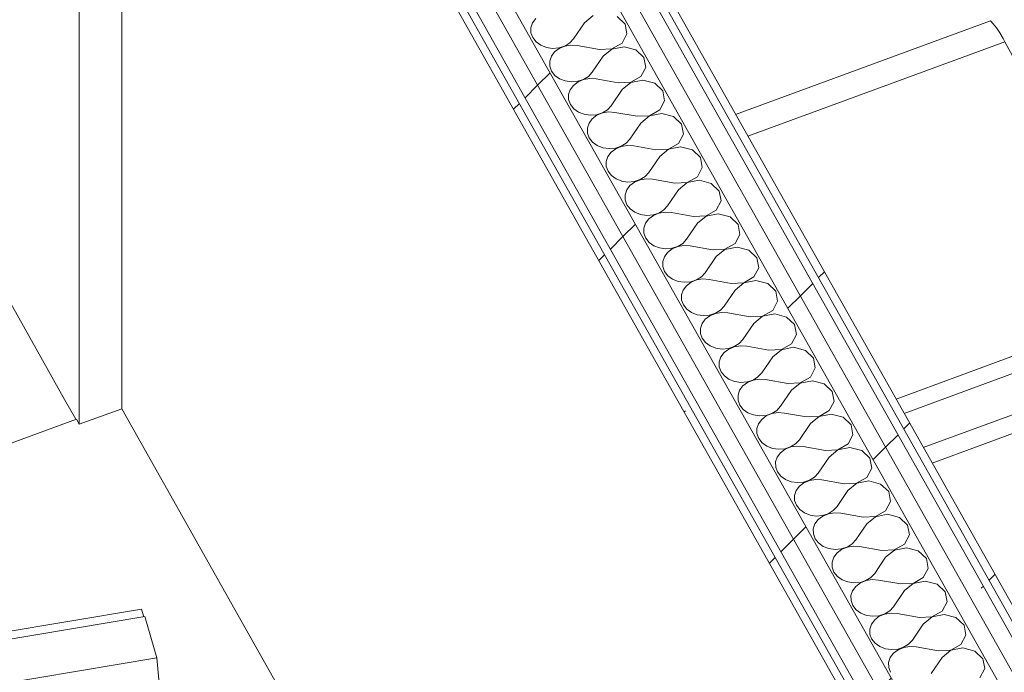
# Model space of a CAD drawing. Header units: millimetres. Extents: x -8337 to 19291, y 9509 to 21675.
# Tile 125 of 163: x 5688 to 6453, y 16297 to 16804. Entities that reach past the tile are written whole.
import ezdxf

# ---------------------------------------------------------------- set-up
doc = ezdxf.new("R2010")
doc.units = ezdxf.units.MM
doc.header["$MEASUREMENT"] = 0
doc.linetypes.add('Wipeout_Contour', pattern=[1000, 0, -1000])
for name, color, linetype in [('Nuevo_08_E_Envans secs', 7, 'Continuous'), ('Nuevo_09_EI_Mobiliari general', 7, 'Continuous'), ('Nuevo_14_PAV_Soft Light Grey 0554', 7, 'Continuous'), ('Nuevo_Puertas Archicad', 7, 'Continuous')]:
    doc.layers.add(name, color=color, linetype=linetype)
for name, color, linetype, lineweight in [('Nuevo_08_E_Envans secs_Pluma_Nº__1', 7, 'Continuous', 5), ('Nuevo_08_E_Envans secs_Pluma_Nº__47', 7, 'Continuous', 20), ('Nuevo_09_EI_Mobiliari general_Pluma_Nº__1', 7, 'Continuous', 5), ('Nuevo_14_PAV_Soft Light Grey 0554_Pluma_Nº__89', 7, 'Continuous', 5), ('Nuevo_Puertas Archicad_Pluma_Nº__47', 7, 'Continuous', 20)]:
    doc.layers.add(name, color=color, linetype=linetype, lineweight=lineweight)
for name, color, linetype, lineweight, true_color in [('Nuevo_08_E_Envans secs_Pluma_Nº__102', 7, 'Continuous', 5, 0xcccccc), ('Nuevo_08_E_Envans secs_Pluma_Nº__171', 171, 'Continuous', 13, 0xaaaaff), ('Nuevo_08_E_Envans secs_Pluma_Nº__177', 7, 'Continuous', 15, 0xf7e046)]:
    doc.layers.add(name, color=color, linetype=linetype, lineweight=lineweight, true_color=true_color)
pattern_1 = [(45, (0, 0), (-183.8478, 183.8478), [195, -65]), (45, (7e-14, 183.85), (-183.8478, 183.8478), [195, -65])]

# ---------------------------------------------------------------- blocks, each defined once
blk = doc.blocks.new('Elem Sección_70_1')
at = {"layer": 'Nuevo_08_E_Envans secs_Pluma_Nº__47', "color": 7, "linetype": 'Continuous', "lineweight": 20}
blk.add_line((5734.37, 16489.98), (5767.31, 16502.01), dxfattribs=at)
blk = doc.blocks.new('Elem Sección_82_1')
at = {"layer": 'Nuevo_09_EI_Mobiliari general_Pluma_Nº__1', "color": 7, "linetype": 'Continuous', "lineweight": 5}
for p, q in [((5782.72, 16346.33), (5283.69, 16262.67)), ((5782.72, 16346.33), (5784.35, 16340.37)), ((5785.36, 16340.54), (5286.33, 16256.88)), ((5785.36, 16340.54), (5794.5, 16308.42)), ((5794.5, 16308.42), (5295.47, 16224.77)), ((5794.5, 16308.42), (5800.96, 16237.84)), ((5290.6, 16182.48), (5283.69, 16262.67)), ((5283.69, 16262.67), (5285.55, 16255.84)), ((5286.41, 16255.99), (5285.55, 16255.84)), ((5285.55, 16255.84), (5292.45, 16175.81)), ((5292.83, 16185.22), (5286.33, 16256.88)), ((5286.33, 16256.88), (5295.47, 16224.77)), ((5800.96, 16237.84), (5807.27, 16118.18)), ((5295.47, 16224.77), (5301.93, 16154.19)), ((5297.11, 16046.34), (5290.6, 16182.48)), ((5299.1, 16063.9), (5292.83, 16185.22)), ((5292.45, 16175.81), (5298.95, 16039.93)), ((5301.93, 16154.19), (5308.24, 16034.53)), ((5807.27, 16118.18), (5806.89, 16057.57)), ((5298.92, 16040.66), (5299.1, 16063.9)), ((5806.89, 16057.57), (5307.85, 15973.92)), ((5806.53, 16057.51), (5807.17, 16055.25)), ((5807.17, 16055.25), (5865.71, 15828.06)), ((5296.67, 16001.39), (5297.11, 16046.34)), ((5298.95, 16039.93), (5298.52, 15994.92)), ((5298.76, 16019.58), (5298.92, 16040.66)), ((5308.24, 16034.53), (5307.85, 15973.92)), ((5298.65, 16006.26), (5298.76, 16019.58)), ((5298.46, 16005.22), (5298.5, 16005.5)), ((5298.54, 16001.52), (5298.46, 16005.22)), ((5298.5, 16005.5), (5298.59, 16005.18)), ((5298.59, 16005.18), (5308.14, 15971.6)), ((5307.85, 15973.92), (5298.65, 16006.26)), ((5296.82, 15998.82), (5296.67, 16001.39)), ((5297.26, 15994.06), (5296.82, 15998.82)), ((5298.58, 16001.04), (5298.54, 16001.52)), ((5298.86, 15997), (5298.58, 16001.04)), ((5299.41, 15991.78), (5298.86, 15997)), ((5297.92, 15988.74), (5297.26, 15994.06)), ((5298.52, 15994.92), (5298.62, 15992.99)), ((5298.62, 15992.99), (5298.96, 15989.42)), ((5298.96, 15989.42), (5299.45, 15985.43)), ((5300.16, 15986.02), (5299.41, 15991.78)), ((5298.75, 15983.02), (5297.92, 15988.74)), ((5299.76, 15977.06), (5298.75, 15983.02)), ((5299.45, 15985.43), (5300.08, 15981.14)), ((5301.11, 15979.91), (5300.16, 15986.02)), ((5300.89, 15971.06), (5299.76, 15977.06)), ((5300.08, 15981.14), (5300.83, 15976.68)), ((5300.83, 15976.68), (5301.68, 15972.18)), ((5302.21, 15973.62), (5301.11, 15979.91)), ((5302.11, 15965.2), (5300.89, 15971.06)), ((5301.68, 15972.18), (5302.6, 15967.78)), ((5303.44, 15967.34), (5302.21, 15973.62)), ((5302.6, 15967.78), (5303.56, 15963.61)), ((5304.09, 15964.31), (5303.44, 15967.34)), ((5308.14, 15971.6), (5382.99, 15681.09)), ((5303.4, 15959.65), (5302.11, 15965.2)), ((5304.05, 15957.11), (5303.4, 15959.65)), ((5303.56, 15963.61), (5304.05, 15961.71)), ((5304.05, 15961.71), (5384.08, 15651.11)), ((5383.11, 15657.66), (5304.09, 15964.31)), ((5383.02, 15650.65), (5304.05, 15957.11)), ((5276.61, 15726.48), (5338.13, 15733.24)), ((5335.81, 15727.53), (5338.13, 15733.24)), ((5338.13, 15733.24), (5362.08, 15731.91)), ((5249.08, 15698.91), (5276.61, 15726.48)), ((5271.73, 15720.48), (5276.61, 15726.48)), ((5335.23, 15718.22), (5335.81, 15727.53)), ((5273.7, 15711.46), (5271.73, 15720.48)), ((5281.38, 15704.68), (5273.7, 15711.46)), ((5290.26, 15704.13), (5339.44, 15709.54)), ((5339.44, 15709.54), (5368.26, 15707.94)), ((5218.82, 15699.02), (5210.73, 15691.67)), ((5238.35, 15701.17), (5218.82, 15699.02)), ((5249.01, 15698.82), (5238.35, 15701.17)), ((5243.25, 15691.96), (5249.08, 15698.91)), ((5267.34, 15681.17), (5290.26, 15704.13)), ((5290.26, 15704.13), (5281.38, 15704.68)), ((5216.24, 15694.86), (5207.47, 15686.89)), ((5210.3, 15689.46), (5210.73, 15691.67)), ((5237.4, 15697.19), (5216.24, 15694.86)), ((5246.04, 15695.28), (5237.4, 15697.19)), ((5246.17, 15683.89), (5243.25, 15691.96)), ((5203.05, 15664.02), (5207.47, 15686.89)), ((5256.15, 15679.42), (5246.17, 15683.89)), ((5252.65, 15678.83), (5251.83, 15681.35)), ((5255.06, 15676.96), (5252.65, 15678.83)), ((5257.26, 15675.25), (5255.67, 15676.49)), ((5267.34, 15681.17), (5256.15, 15679.42)), ((5262.9, 15660.7), (5266.85, 15681.09)), ((5265.12, 15672.13), (5265.12, 15680.82)), ((5382.99, 15681.09), (5384.3, 15676.02)), ((5384.3, 15676.02), (5386.87, 15664.92)), ((5211.81, 15671.99), (5203.05, 15664.02)), ((5204.77, 15663.92), (5213.03, 15671.43)), ((5232.97, 15674.31), (5211.81, 15671.99)), ((5232.02, 15668.49), (5212.49, 15666.34)), ((5213.03, 15671.43), (5232.97, 15673.62)), ((5251.56, 15664.18), (5232.02, 15668.49)), ((5254.14, 15669.64), (5232.97, 15674.31)), ((5232.97, 15673.62), (5252.92, 15669.22)), ((5252.92, 15669.22), (5261.17, 15660.79)), ((5262.9, 15660.7), (5254.14, 15669.64)), ((5262.42, 15673.1), (5257.26, 15675.25)), ((5265.12, 15672.13), (5262.42, 15673.1)), ((5203.05, 15664.02), (5204.77, 15663.92)), ((5212.49, 15666.34), (5204.4, 15658.99)), ((5204.4, 15658.99), (5205.48, 15664.56)), ((5259.65, 15655.92), (5251.56, 15664.18)), ((5259.65, 15655.92), (5260.69, 15661.29)), ((5261.17, 15660.79), (5262.9, 15660.7)), ((5386.87, 15664.92), (5388.66, 15656.34)), ((5204.4, 15658.99), (5212.49, 15650.73)), ((5251.56, 15648.57), (5259.65, 15655.92)), ((5383.6, 15655.76), (5383.11, 15657.66)), ((5384.56, 15651.59), (5383.6, 15655.76)), ((5388.66, 15656.34), (5389.35, 15652.98)), ((5212.49, 15650.73), (5226.47, 15647.65)), ((5237.58, 15647.03), (5251.56, 15648.57)), ((5384.08, 15651.11), (5384.1, 15651.05)), ((5384.63, 15651.24), (5384.56, 15651.59))]:
    blk.add_line(p, q, dxfattribs=at)
blk = doc.blocks.new('*X128')
at = {"layer": 'Nuevo_08_E_Envans secs_Pluma_Nº__102', "color": 254, "linetype": 'Continuous', "lineweight": 5, "true_color": 0xcccccc}
for p, q in [((6133.44, 16807.61), (6126.66, 16802.06)), ((6086.39, 16802), (6085.11, 16798.21)), ((6088.91, 16805.37), (6086.39, 16802)), ((6126.66, 16802.06), (6118.16, 16789.55)), ((6158.27, 16801.1), (6152.03, 16807.05)), ((6159.71, 16793.4), (6158.27, 16801.1)), ((6085.11, 16798.21), (6085.16, 16794.27)), ((6085.16, 16794.27), (6086.54, 16790.5)), ((6155.91, 16786.23), (6159.71, 16793.4)), ((6086.54, 16790.5), (6089.15, 16787.18)), ((6089.15, 16787.18), (6092.79, 16784.56)), ((6111.38, 16784), (6115.25, 16786.39)), ((6116.22, 16784.67), (6111.43, 16783.89)), ((6115.25, 16786.39), (6118.16, 16789.55)), ((6121.08, 16784.36), (6116.22, 16784.67)), ((6148, 16781.75), (6155.91, 16786.23)), ((6092.79, 16784.56), (6097.18, 16782.84)), ((6097.18, 16782.84), (6101.98, 16782.15)), ((6103.53, 16779.41), (6101.01, 16776.04)), ((6101.98, 16782.15), (6106.84, 16782.55)), ((6107.09, 16782.09), (6103.53, 16779.41)), ((6106.84, 16782.55), (6111.38, 16784)), ((6111.43, 16783.89), (6107.09, 16782.09)), ((6138.35, 16781.28), (6121.08, 16784.36)), ((6138.35, 16781.28), (6148, 16781.75)), ((6148.06, 16781.64), (6141.28, 16776.09)), ((6157.45, 16783.49), (6148.06, 16781.64)), ((6166.65, 16781.08), (6157.45, 16783.49)), ((6172.9, 16775.14), (6166.65, 16781.08)), ((6101.01, 16776.04), (6099.73, 16772.24)), ((6099.73, 16772.24), (6099.78, 16768.31)), ((6141.28, 16776.09), (6132.78, 16763.59)), ((6174.33, 16767.43), (6172.9, 16775.14)), ((6099.78, 16768.31), (6101.16, 16764.54)), ((6101.16, 16764.54), (6103.77, 16761.21)), ((6129.87, 16760.43), (6132.78, 16763.59)), ((6170.53, 16760.27), (6174.33, 16767.43)), ((6103.77, 16761.21), (6107.41, 16758.59)), ((6107.41, 16758.59), (6111.8, 16756.87)), ((6111.8, 16756.87), (6116.61, 16756.18)), ((6116.61, 16756.18), (6121.46, 16756.58)), ((6121.71, 16756.13), (6118.15, 16753.44)), ((6121.46, 16756.58), (6126, 16758.03)), ((6126.06, 16757.93), (6121.71, 16756.13)), ((6126, 16758.03), (6129.87, 16760.43)), ((6130.84, 16758.7), (6126.06, 16757.93)), ((6135.7, 16758.39), (6130.84, 16758.7)), ((6152.98, 16755.32), (6135.7, 16758.39)), ((6152.98, 16755.32), (6162.62, 16755.78)), ((6162.68, 16755.68), (6155.9, 16750.13)), ((6162.62, 16755.78), (6170.53, 16760.27)), ((6172.07, 16757.53), (6162.68, 16755.68)), ((6181.27, 16755.12), (6172.07, 16757.53)), ((6187.52, 16749.18), (6181.27, 16755.12)), ((6115.63, 16750.07), (6114.35, 16746.28)), ((6118.15, 16753.44), (6115.63, 16750.07)), ((6155.9, 16750.13), (6147.4, 16737.62)), ((6188.95, 16741.47), (6187.52, 16749.18)), ((6114.35, 16746.28), (6114.4, 16742.34)), ((6114.4, 16742.34), (6115.78, 16738.57)), ((6185.15, 16734.31), (6188.95, 16741.47)), ((6115.78, 16738.57), (6118.39, 16735.25)), ((6118.39, 16735.25), (6122.03, 16732.63)), ((6122.03, 16732.63), (6126.42, 16730.91)), ((6136.08, 16730.62), (6140.62, 16732.07)), ((6140.68, 16731.96), (6136.34, 16730.17)), ((6140.62, 16732.07), (6144.49, 16734.46)), ((6145.46, 16732.74), (6140.68, 16731.96)), ((6144.49, 16734.46), (6147.4, 16737.62)), ((6150.33, 16732.43), (6145.46, 16732.74)), ((6167.6, 16729.36), (6150.33, 16732.43)), ((6177.25, 16729.82), (6185.15, 16734.31)), ((6186.7, 16731.56), (6177.3, 16729.72)), ((6195.89, 16729.16), (6186.7, 16731.56)), ((6126.42, 16730.91), (6131.23, 16730.22)), ((6130.25, 16724.11), (6128.97, 16720.31)), ((6132.77, 16727.48), (6130.25, 16724.11)), ((6131.23, 16730.22), (6136.08, 16730.62)), ((6136.34, 16730.17), (6132.77, 16727.48)), ((6170.52, 16724.16), (6162.02, 16711.66)), ((6167.6, 16729.36), (6177.25, 16729.82)), ((6177.3, 16729.72), (6170.52, 16724.16)), ((6202.14, 16723.21), (6195.89, 16729.16)), ((6128.97, 16720.31), (6129.02, 16716.38)), ((6129.02, 16716.38), (6130.4, 16712.61)), ((6203.57, 16715.51), (6202.14, 16723.21)), ((6130.4, 16712.61), (6133.02, 16709.29)), ((6133.02, 16709.29), (6136.65, 16706.66)), ((6155.24, 16706.11), (6159.11, 16708.5)), ((6159.11, 16708.5), (6162.02, 16711.66)), ((6191.87, 16703.86), (6199.77, 16708.34)), ((6199.77, 16708.34), (6203.57, 16715.51)), ((6136.65, 16706.66), (6141.04, 16704.94)), ((6141.04, 16704.94), (6145.85, 16704.26)), ((6147.39, 16701.52), (6144.87, 16698.15)), ((6145.85, 16704.26), (6150.7, 16704.65)), ((6150.96, 16704.2), (6147.39, 16701.52)), ((6150.7, 16704.65), (6155.24, 16706.11)), ((6155.3, 16706), (6150.96, 16704.2)), ((6160.08, 16706.77), (6155.3, 16706)), ((6164.95, 16706.46), (6160.08, 16706.77)), ((6182.22, 16703.39), (6164.95, 16706.46)), ((6182.22, 16703.39), (6191.87, 16703.86)), ((6191.92, 16703.75), (6185.14, 16698.2)), ((6201.32, 16705.6), (6191.92, 16703.75)), ((6210.51, 16703.19), (6201.32, 16705.6)), ((6216.76, 16697.25), (6210.51, 16703.19)), ((6144.87, 16698.15), (6143.59, 16694.35)), ((6143.59, 16694.35), (6143.64, 16690.42)), ((6185.14, 16698.2), (6176.64, 16685.69)), ((6218.2, 16689.54), (6216.76, 16697.25)), ((6143.64, 16690.42), (6145.03, 16686.65)), ((6145.03, 16686.65), (6147.64, 16683.32)), ((6173.73, 16682.54), (6176.64, 16685.69)), ((6214.39, 16682.38), (6218.2, 16689.54)), ((6147.64, 16683.32), (6151.27, 16680.7)), ((6151.27, 16680.7), (6155.66, 16678.98)), ((6155.66, 16678.98), (6160.47, 16678.29)), ((6160.47, 16678.29), (6165.32, 16678.69)), ((6165.58, 16678.24), (6162.01, 16675.55)), ((6165.32, 16678.69), (6169.86, 16680.14)), ((6169.92, 16680.04), (6165.58, 16678.24)), ((6169.86, 16680.14), (6173.73, 16682.54)), ((6174.7, 16680.81), (6169.92, 16680.04)), ((6179.57, 16680.5), (6174.7, 16680.81)), ((6196.84, 16677.43), (6179.57, 16680.5)), ((6196.84, 16677.43), (6206.49, 16677.89)), ((6206.55, 16677.79), (6199.76, 16672.24)), ((6206.49, 16677.89), (6214.39, 16682.38)), ((6215.94, 16679.64), (6206.55, 16677.79)), ((6225.13, 16677.23), (6215.94, 16679.64)), ((6159.49, 16672.18), (6158.21, 16668.39)), ((6162.01, 16675.55), (6159.49, 16672.18)), ((6199.76, 16672.24), (6191.26, 16659.73)), ((6231.38, 16671.28), (6225.13, 16677.23)), ((6232.82, 16663.58), (6231.38, 16671.28)), ((6158.21, 16668.39), (6158.26, 16664.45)), ((6158.26, 16664.45), (6159.65, 16660.68)), ((6229.01, 16656.41), (6232.82, 16663.58)), ((6159.65, 16660.68), (6162.26, 16657.36)), ((6162.26, 16657.36), (6165.89, 16654.74)), ((6165.89, 16654.74), (6170.28, 16653.02)), ((6184.48, 16654.18), (6188.35, 16656.57)), ((6189.32, 16654.85), (6184.54, 16654.07)), ((6188.35, 16656.57), (6191.26, 16659.73)), ((6194.19, 16654.54), (6189.32, 16654.85)), ((6221.11, 16651.93), (6229.01, 16656.41)), ((6170.28, 16653.02), (6175.09, 16652.33)), ((6176.63, 16649.59), (6174.11, 16646.22)), ((6175.09, 16652.33), (6179.94, 16652.73)), ((6180.2, 16652.27), (6176.63, 16649.59)), ((6179.94, 16652.73), (6184.48, 16654.18)), ((6184.54, 16654.07), (6180.2, 16652.27)), ((6211.46, 16651.47), (6194.19, 16654.54)), ((6211.46, 16651.47), (6221.11, 16651.93)), ((6221.17, 16651.82), (6214.38, 16646.27)), ((6230.56, 16653.67), (6221.17, 16651.82)), ((6239.75, 16651.27), (6230.56, 16653.67)), ((6246, 16645.32), (6239.75, 16651.27)), ((6174.11, 16646.22), (6172.83, 16642.42)), ((6172.83, 16642.42), (6172.88, 16638.49)), ((6214.38, 16646.27), (6205.88, 16633.77)), ((6247.44, 16637.62), (6246, 16645.32)), ((6172.88, 16638.49), (6174.27, 16634.72)), ((6174.27, 16634.72), (6176.88, 16631.39)), ((6202.97, 16630.61), (6205.88, 16633.77)), ((6243.63, 16630.45), (6247.44, 16637.62)), ((6176.88, 16631.39), (6180.52, 16628.77)), ((6180.52, 16628.77), (6184.9, 16627.05)), ((6184.9, 16627.05), (6189.71, 16626.37)), ((6189.71, 16626.37), (6194.56, 16626.76)), ((6194.82, 16626.31), (6191.25, 16623.62)), ((6194.56, 16626.76), (6199.1, 16628.21)), ((6199.16, 16628.11), (6194.82, 16626.31)), ((6199.1, 16628.21), (6202.97, 16630.61)), ((6203.94, 16628.88), (6199.16, 16628.11)), ((6208.81, 16628.57), (6203.94, 16628.88)), ((6226.08, 16625.5), (6208.81, 16628.57)), ((6226.08, 16625.5), (6235.73, 16625.97)), ((6235.79, 16625.86), (6229, 16620.31)), ((6235.73, 16625.97), (6243.63, 16630.45)), ((6245.18, 16627.71), (6235.79, 16625.86)), ((6254.37, 16625.3), (6245.18, 16627.71)), ((6260.62, 16619.36), (6254.37, 16625.3)), ((6188.73, 16620.26), (6187.45, 16616.46)), ((6187.45, 16616.46), (6187.5, 16612.53)), ((6191.25, 16623.62), (6188.73, 16620.26)), ((6229, 16620.31), (6220.5, 16607.8)), ((6262.06, 16611.65), (6260.62, 16619.36)), ((6187.5, 16612.53), (6188.89, 16608.75)), ((6188.89, 16608.75), (6191.5, 16605.43)), ((6258.26, 16604.49), (6262.06, 16611.65)), ((6191.5, 16605.43), (6195.14, 16602.81)), ((6195.14, 16602.81), (6199.52, 16601.09)), ((6199.52, 16601.09), (6204.33, 16600.4)), ((6209.18, 16600.8), (6213.72, 16602.25)), ((6213.78, 16602.15), (6209.44, 16600.35)), ((6213.72, 16602.25), (6217.59, 16604.65)), ((6218.56, 16602.92), (6213.78, 16602.15)), ((6217.59, 16604.65), (6220.5, 16607.8)), ((6223.43, 16602.61), (6218.56, 16602.92)), ((6240.7, 16599.54), (6223.43, 16602.61)), ((6250.35, 16600), (6258.26, 16604.49)), ((6259.8, 16601.75), (6250.41, 16599.9)), ((6268.99, 16599.34), (6259.8, 16601.75)), ((6203.35, 16594.29), (6202.07, 16590.5)), ((6205.87, 16597.66), (6203.35, 16594.29)), ((6204.33, 16600.4), (6209.18, 16600.8)), ((6209.44, 16600.35), (6205.87, 16597.66)), ((6243.62, 16594.34), (6235.13, 16581.84)), ((6240.7, 16599.54), (6250.35, 16600)), ((6250.41, 16599.9), (6243.62, 16594.34)), ((6275.24, 16593.39), (6268.99, 16599.34)), ((6202.07, 16590.5), (6202.12, 16586.56)), ((6202.12, 16586.56), (6203.51, 16582.79)), ((6276.68, 16585.69), (6275.24, 16593.39)), ((6203.51, 16582.79), (6206.12, 16579.47)), ((6206.12, 16579.47), (6209.76, 16576.85)), ((6228.34, 16576.29), (6232.21, 16578.68)), ((6232.21, 16578.68), (6235.13, 16581.84)), ((6264.97, 16574.04), (6272.88, 16578.52)), ((6272.88, 16578.52), (6276.68, 16585.69)), ((6209.76, 16576.85), (6214.15, 16575.13)), ((6214.15, 16575.13), (6218.95, 16574.44)), ((6220.49, 16571.7), (6217.97, 16568.33)), ((6218.95, 16574.44), (6223.8, 16574.83)), ((6224.06, 16574.38), (6220.49, 16571.7)), ((6223.8, 16574.83), (6228.34, 16576.29)), ((6228.4, 16576.18), (6224.06, 16574.38)), ((6233.18, 16576.96), (6228.4, 16576.18)), ((6238.05, 16576.65), (6233.18, 16576.96)), ((6255.32, 16573.57), (6238.05, 16576.65)), ((6255.32, 16573.57), (6264.97, 16574.04)), ((6265.03, 16573.93), (6258.24, 16568.38)), ((6274.42, 16575.78), (6265.03, 16573.93)), ((6283.61, 16573.37), (6274.42, 16575.78)), ((6289.86, 16567.43), (6283.61, 16573.37)), ((6217.97, 16568.33), (6216.69, 16564.53)), ((6216.69, 16564.53), (6216.74, 16560.6)), ((6258.24, 16568.38), (6249.75, 16555.87)), ((6291.3, 16559.72), (6289.86, 16567.43)), ((6216.74, 16560.6), (6218.13, 16556.83)), ((6218.13, 16556.83), (6220.74, 16553.5)), ((6246.83, 16552.72), (6249.75, 16555.87)), ((6287.5, 16552.56), (6291.3, 16559.72)), ((6220.74, 16553.5), (6224.38, 16550.88)), ((6224.38, 16550.88), (6228.77, 16549.16)), ((6228.77, 16549.16), (6233.57, 16548.47)), ((6233.57, 16548.47), (6238.43, 16548.87)), ((6238.68, 16548.42), (6235.11, 16545.73)), ((6238.43, 16548.87), (6242.96, 16550.32)), ((6243.02, 16550.22), (6238.68, 16548.42)), ((6242.96, 16550.32), (6246.83, 16552.72)), ((6247.81, 16550.99), (6243.02, 16550.22)), ((6252.67, 16550.68), (6247.81, 16550.99)), ((6269.94, 16547.61), (6252.67, 16550.68)), ((6269.94, 16547.61), (6279.59, 16548.07)), ((6279.65, 16547.97), (6272.86, 16542.42)), ((6279.59, 16548.07), (6287.5, 16552.56)), ((6289.04, 16549.82), (6279.65, 16547.97)), ((6298.23, 16547.41), (6289.04, 16549.82)), ((6232.59, 16542.36), (6231.31, 16538.57)), ((6235.11, 16545.73), (6232.59, 16542.36)), ((6272.86, 16542.42), (6264.37, 16529.91)), ((6304.48, 16541.47), (6298.23, 16547.41)), ((6305.92, 16533.76), (6304.48, 16541.47)), ((6231.31, 16538.57), (6231.36, 16534.63)), ((6231.36, 16534.63), (6232.75, 16530.86)), ((6302.12, 16526.59), (6305.92, 16533.76)), ((6232.75, 16530.86), (6235.36, 16527.54)), ((6235.36, 16527.54), (6239, 16524.92)), ((6239, 16524.92), (6243.39, 16523.2)), ((6257.58, 16524.36), (6261.45, 16526.75)), ((6262.43, 16525.03), (6257.64, 16524.25)), ((6261.45, 16526.75), (6264.37, 16529.91)), ((6267.29, 16524.72), (6262.43, 16525.03)), ((6284.56, 16521.65), (6267.29, 16524.72)), ((6294.21, 16522.11), (6302.12, 16526.59)), ((6243.39, 16523.2), (6248.19, 16522.51)), ((6249.73, 16519.77), (6247.21, 16516.4)), ((6248.19, 16522.51), (6253.05, 16522.91)), ((6253.3, 16522.46), (6249.73, 16519.77)), ((6253.05, 16522.91), (6257.58, 16524.36)), ((6257.64, 16524.25), (6253.3, 16522.46)), ((6284.56, 16521.65), (6294.21, 16522.11)), ((6294.27, 16522.01), (6287.49, 16516.45)), ((6303.66, 16523.85), (6294.27, 16522.01)), ((6312.85, 16521.45), (6303.66, 16523.85)), ((6319.1, 16515.5), (6312.85, 16521.45)), ((6247.21, 16516.4), (6245.93, 16512.6)), ((6245.93, 16512.6), (6245.99, 16508.67)), ((6287.49, 16516.45), (6278.99, 16503.95)), ((6320.54, 16507.8), (6319.1, 16515.5)), ((6245.99, 16508.67), (6247.37, 16504.9)), ((6247.37, 16504.9), (6249.98, 16501.58)), ((6276.07, 16500.79), (6278.99, 16503.95)), ((6316.74, 16500.63), (6320.54, 16507.8)), ((6249.98, 16501.58), (6253.62, 16498.95)), ((6253.62, 16498.95), (6258.01, 16497.23)), ((6258.01, 16497.23), (6262.81, 16496.55)), ((6262.81, 16496.55), (6267.67, 16496.94)), ((6267.92, 16496.49), (6264.36, 16493.81)), ((6267.67, 16496.94), (6272.2, 16498.39)), ((6272.26, 16498.29), (6267.92, 16496.49)), ((6272.2, 16498.39), (6276.07, 16500.79)), ((6277.05, 16499.06), (6272.26, 16498.29)), ((6281.91, 16498.75), (6277.05, 16499.06)), ((6299.18, 16495.68), (6281.91, 16498.75)), ((6299.18, 16495.68), (6308.83, 16496.15)), ((6308.89, 16496.04), (6302.11, 16490.49)), ((6308.83, 16496.15), (6316.74, 16500.63)), ((6318.28, 16497.89), (6308.89, 16496.04)), ((6327.47, 16495.48), (6318.28, 16497.89)), ((6333.72, 16489.54), (6327.47, 16495.48)), ((6261.84, 16490.44), (6260.55, 16486.64)), ((6260.55, 16486.64), (6260.61, 16482.71)), ((6264.36, 16493.81), (6261.84, 16490.44)), ((6302.11, 16490.49), (6293.61, 16477.98)), ((6335.16, 16481.83), (6333.72, 16489.54)), ((6260.61, 16482.71), (6261.99, 16478.93)), ((6261.99, 16478.93), (6264.6, 16475.61)), ((6331.36, 16474.67), (6335.16, 16481.83)), ((6264.6, 16475.61), (6268.24, 16472.99)), ((6268.24, 16472.99), (6272.63, 16471.27)), ((6272.63, 16471.27), (6277.43, 16470.58)), ((6282.29, 16470.98), (6286.82, 16472.43)), ((6286.88, 16472.33), (6282.54, 16470.53)), ((6286.82, 16472.43), (6290.7, 16474.83)), ((6291.67, 16473.1), (6286.88, 16472.33)), ((6290.7, 16474.83), (6293.61, 16477.98)), ((6296.53, 16472.79), (6291.67, 16473.1)), ((6313.8, 16469.72), (6296.53, 16472.79)), ((6323.45, 16470.18), (6331.36, 16474.67)), ((6332.9, 16471.93), (6323.51, 16470.08)), ((6342.09, 16469.52), (6332.9, 16471.93)), ((6276.46, 16464.47), (6275.17, 16460.68)), ((6278.98, 16467.84), (6276.46, 16464.47)), ((6277.43, 16470.58), (6282.29, 16470.98)), ((6282.54, 16470.53), (6278.98, 16467.84)), ((6316.73, 16464.53), (6308.23, 16452.02)), ((6313.8, 16469.72), (6323.45, 16470.18)), ((6323.51, 16470.08), (6316.73, 16464.53)), ((6348.34, 16463.57), (6342.09, 16469.52)), ((6349.78, 16455.87), (6348.34, 16463.57)), ((6275.17, 16460.68), (6275.23, 16456.74)), ((6275.23, 16456.74), (6276.61, 16452.97)), ((6345.98, 16448.7), (6349.78, 16455.87)), ((6276.61, 16452.97), (6279.22, 16449.65)), ((6279.22, 16449.65), (6282.86, 16447.03)), ((6301.44, 16446.47), (6305.32, 16448.86)), ((6305.32, 16448.86), (6308.23, 16452.02)), ((6338.07, 16444.22), (6345.98, 16448.7)), ((6282.86, 16447.03), (6287.25, 16445.31)), ((6287.25, 16445.31), (6292.05, 16444.62)), ((6293.6, 16441.88), (6291.08, 16438.51)), ((6292.05, 16444.62), (6296.91, 16445.02)), ((6297.16, 16444.56), (6293.6, 16441.88)), ((6296.91, 16445.02), (6301.44, 16446.47)), ((6301.5, 16446.36), (6297.16, 16444.56)), ((6306.29, 16447.14), (6301.5, 16446.36)), ((6311.15, 16446.83), (6306.29, 16447.14)), ((6328.42, 16443.75), (6311.15, 16446.83)), ((6328.42, 16443.75), (6338.07, 16444.22)), ((6338.13, 16444.11), (6331.35, 16438.56)), ((6347.52, 16445.96), (6338.13, 16444.11)), ((6356.72, 16443.55), (6347.52, 16445.96)), ((6362.96, 16437.61), (6356.72, 16443.55)), ((6291.08, 16438.51), (6289.79, 16434.71)), ((6289.79, 16434.71), (6289.85, 16430.78)), ((6331.35, 16438.56), (6322.85, 16426.06)), ((6364.4, 16429.9), (6362.96, 16437.61)), ((6289.85, 16430.78), (6291.23, 16427.01)), ((6291.23, 16427.01), (6293.84, 16423.68)), ((6319.94, 16422.9), (6322.85, 16426.06)), ((6360.6, 16422.74), (6364.4, 16429.9)), ((6293.84, 16423.68), (6297.48, 16421.06)), ((6297.48, 16421.06), (6301.87, 16419.34)), ((6301.87, 16419.34), (6306.67, 16418.66)), ((6306.67, 16418.66), (6311.53, 16419.05)), ((6311.78, 16418.6), (6308.22, 16415.91)), ((6311.53, 16419.05), (6316.06, 16420.5)), ((6316.12, 16420.4), (6311.78, 16418.6)), ((6316.06, 16420.5), (6319.94, 16422.9)), ((6320.91, 16421.17), (6316.12, 16420.4)), ((6325.77, 16420.86), (6320.91, 16421.17)), ((6343.04, 16417.79), (6325.77, 16420.86)), ((6343.04, 16417.79), (6352.69, 16418.26)), ((6352.75, 16418.15), (6345.97, 16412.6)), ((6352.69, 16418.26), (6360.6, 16422.74)), ((6362.14, 16420), (6352.75, 16418.15)), ((6371.34, 16417.59), (6362.14, 16420)), ((6377.58, 16411.65), (6371.34, 16417.59)), ((6305.7, 16412.54), (6304.41, 16408.75)), ((6308.22, 16415.91), (6305.7, 16412.54)), ((6345.97, 16412.6), (6337.47, 16400.09)), ((6379.02, 16403.94), (6377.58, 16411.65)), ((6304.41, 16408.75), (6304.47, 16404.82)), ((6304.47, 16404.82), (6305.85, 16401.04)), ((6375.22, 16396.78), (6379.02, 16403.94)), ((6305.85, 16401.04), (6308.46, 16397.72)), ((6308.46, 16397.72), (6312.1, 16395.1)), ((6312.1, 16395.1), (6316.49, 16393.38)), ((6330.69, 16394.54), (6334.56, 16396.94)), ((6335.53, 16395.21), (6330.74, 16394.43)), ((6334.56, 16396.94), (6337.47, 16400.09)), ((6340.39, 16394.9), (6335.53, 16395.21)), ((6357.66, 16391.83), (6340.39, 16394.9)), ((6367.31, 16392.29), (6375.22, 16396.78)), ((6316.49, 16393.38), (6321.29, 16392.69)), ((6322.84, 16389.95), (6320.32, 16386.58)), ((6321.29, 16392.69), (6326.15, 16393.09)), ((6326.4, 16392.64), (6322.84, 16389.95)), ((6326.15, 16393.09), (6330.69, 16394.54)), ((6330.74, 16394.43), (6326.4, 16392.64)), ((6357.66, 16391.83), (6367.31, 16392.29)), ((6367.37, 16392.19), (6360.59, 16386.63)), ((6376.76, 16394.03), (6367.37, 16392.19)), ((6385.96, 16391.63), (6376.76, 16394.03)), ((6392.21, 16385.68), (6385.96, 16391.63)), ((6320.32, 16386.58), (6319.04, 16382.79)), ((6319.04, 16382.79), (6319.09, 16378.85)), ((6360.59, 16386.63), (6352.09, 16374.13)), ((6393.64, 16377.98), (6392.21, 16385.68)), ((6319.09, 16378.85), (6320.47, 16375.08)), ((6320.47, 16375.08), (6323.08, 16371.76)), ((6323.08, 16371.76), (6326.72, 16369.14)), ((6349.18, 16370.97), (6352.09, 16374.13)), ((6389.84, 16370.81), (6393.64, 16377.98)), ((6326.72, 16369.14), (6331.11, 16367.42)), ((6331.11, 16367.42), (6335.91, 16366.73)), ((6335.91, 16366.73), (6340.77, 16367.12)), ((6341.02, 16366.67), (6337.46, 16363.99)), ((6340.77, 16367.12), (6345.31, 16368.58)), ((6345.37, 16368.47), (6341.02, 16366.67)), ((6345.31, 16368.58), (6349.18, 16370.97)), ((6350.15, 16369.25), (6345.37, 16368.47)), ((6355.01, 16368.94), (6350.15, 16369.25)), ((6372.29, 16365.86), (6355.01, 16368.94)), ((6372.29, 16365.86), (6381.93, 16366.33)), ((6381.99, 16366.22), (6375.21, 16360.67)), ((6381.93, 16366.33), (6389.84, 16370.81)), ((6391.38, 16368.07), (6381.99, 16366.22)), ((6400.58, 16365.66), (6391.38, 16368.07)), ((6406.83, 16359.72), (6400.58, 16365.66)), ((6334.94, 16360.62), (6333.66, 16356.82)), ((6333.66, 16356.82), (6333.71, 16352.89)), ((6337.46, 16363.99), (6334.94, 16360.62)), ((6375.21, 16360.67), (6366.71, 16348.16)), ((6408.26, 16352.01), (6406.83, 16359.72)), ((6333.71, 16352.89), (6335.09, 16349.12)), ((6335.09, 16349.12), (6337.7, 16345.79)), ((6404.46, 16344.85), (6408.26, 16352.01)), ((6337.7, 16345.79), (6341.34, 16343.17)), ((6341.34, 16343.17), (6345.73, 16341.45)), ((6345.73, 16341.45), (6350.54, 16340.76)), ((6350.54, 16340.76), (6355.39, 16341.16)), ((6355.39, 16341.16), (6359.93, 16342.61)), ((6359.99, 16342.51), (6355.65, 16340.71)), ((6359.93, 16342.61), (6363.8, 16345.01)), ((6364.77, 16343.28), (6359.99, 16342.51)), ((6363.8, 16345.01), (6366.71, 16348.16)), ((6369.64, 16342.97), (6364.77, 16343.28)), ((6386.91, 16339.9), (6369.64, 16342.97)), ((6396.56, 16340.36), (6404.46, 16344.85)), ((6406.01, 16342.11), (6396.61, 16340.26)), ((6415.2, 16339.7), (6406.01, 16342.11)), ((6349.56, 16334.65), (6348.28, 16330.86)), ((6352.08, 16338.02), (6349.56, 16334.65)), ((6355.65, 16340.71), (6352.08, 16338.02)), ((6389.83, 16334.71), (6381.33, 16322.2)), ((6386.91, 16339.9), (6396.56, 16340.36)), ((6396.61, 16340.26), (6389.83, 16334.71)), ((6421.45, 16333.76), (6415.2, 16339.7)), ((6422.88, 16326.05), (6421.45, 16333.76)), ((6348.28, 16330.86), (6348.33, 16326.92)), ((6348.33, 16326.92), (6349.71, 16323.15)), ((6419.08, 16318.88), (6422.88, 16326.05)), ((6349.71, 16323.15), (6352.33, 16319.83)), ((6352.33, 16319.83), (6355.96, 16317.21)), ((6374.55, 16316.65), (6378.42, 16319.04)), ((6378.42, 16319.04), (6381.33, 16322.2)), ((6411.18, 16314.4), (6419.08, 16318.88)), ((6355.96, 16317.21), (6360.35, 16315.49)), ((6360.35, 16315.49), (6365.16, 16314.8)), ((6366.7, 16312.06), (6364.18, 16308.69)), ((6365.16, 16314.8), (6370.01, 16315.2)), ((6370.27, 16314.75), (6366.7, 16312.06)), ((6370.01, 16315.2), (6374.55, 16316.65)), ((6374.61, 16316.54), (6370.27, 16314.75)), ((6379.39, 16317.32), (6374.61, 16316.54)), ((6384.26, 16317.01), (6379.39, 16317.32)), ((6401.53, 16313.94), (6384.26, 16317.01)), ((6401.53, 16313.94), (6411.18, 16314.4)), ((6411.23, 16314.3), (6404.45, 16308.74)), ((6420.63, 16316.14), (6411.23, 16314.3)), ((6429.82, 16313.74), (6420.63, 16316.14)), ((6436.07, 16307.79), (6429.82, 16313.74)), ((6364.18, 16308.69), (6362.9, 16304.89)), ((6362.9, 16304.89), (6362.95, 16300.96)), ((6404.45, 16308.74), (6395.95, 16296.24)), ((6437.51, 16300.09), (6436.07, 16307.79)), ((6362.95, 16300.96), (6364.34, 16297.19)), ((6433.7, 16292.92), (6437.51, 16300.09))]:
    blk.add_line(p, q, dxfattribs=at)
blk = doc.blocks.new('Elem Sección_106_1')
at = {"layer": 'Nuevo_08_E_Envans secs', "lineweight": 0}
blk.add_blockref('*X128', (0, 0), dxfattribs=at)
at = {"color": 254, "linetype": 'Wipeout_Contour', "lineweight": 0, "ltscale": 70081.053279}
blk.add_wipeout([(5852.31, 17426.55), (5846.51, 17424.43), (7200.05, 15020.77), (7205.85, 15022.9)], dxfattribs=at).dxf.layer = 'Nuevo_08_E_Envans secs'
at = {"layer": 'Nuevo_08_E_Envans secs_Pluma_Nº__171', "linetype": 'Continuous', "lineweight": 13, "true_color": 0xaaaaff}
h = blk.add_hatch(dxfattribs=at)
h.set_pattern_fill('Panellat_HPL_0001', color=161, style=0, pattern_type=2)
h.set_pattern_definition(pattern_1)
h.paths.add_polyline_path([(5852.31, 17426.55), (5846.51, 17424.43), (7200.05, 15020.77), (7205.85, 15022.9)])
at = {"color": 254, "linetype": 'Wipeout_Contour', "lineweight": 0, "ltscale": 69819.161414}
blk.add_wipeout([(5767.5, 17299.8), (6990.66, 15127.68), (7003.21, 15132.29), (5780.07, 17304.39)], dxfattribs=at).dxf.layer = 'Nuevo_08_E_Envans secs'
at = {"layer": 'Nuevo_08_E_Envans secs_Pluma_Nº__177', "linetype": 'Continuous', "lineweight": 15, "true_color": 0xf7e046}
h = blk.add_hatch(dxfattribs=at)
h.set_pattern_fill('Panellat_HPL_0001', color=53, style=0, pattern_type=2)
h.set_pattern_definition(pattern_1)
h.paths.add_polyline_path([(5767.5, 17299.8), (6990.66, 15127.68), (7003.21, 15132.29), (5780.07, 17304.39)])
at = {"color": 254, "linetype": 'Wipeout_Contour', "lineweight": 0, "ltscale": 69854.750009}
blk.add_wipeout([(5780.07, 17304.39), (7003.21, 15132.29), (7015.77, 15136.91), (5792.64, 17308.97)], dxfattribs=at).dxf.layer = 'Nuevo_08_E_Envans secs'
at = {"layer": 'Nuevo_08_E_Envans secs_Pluma_Nº__177', "linetype": 'Continuous', "lineweight": 15, "true_color": 0xf7e046}
h = blk.add_hatch(dxfattribs=at)
h.set_pattern_fill('Panellat_HPL_0001', color=53, style=0, pattern_type=2)
h.set_pattern_definition(pattern_1)
h.paths.add_polyline_path([(5780.07, 17304.39), (7003.21, 15132.29), (7015.77, 15136.91), (5792.64, 17308.97)])
at = {"color": 254, "linetype": 'Wipeout_Contour', "lineweight": 0, "ltscale": 121691.298184}
blk.add_wipeout([(5829.61, 17388.21), (5860.31, 17333.68), (7100.91, 15130.6), (7102.27, 15131.1), (7170.74, 15009.99), (7181.71, 15014.02), (5842.18, 17392.8)], dxfattribs=at).dxf.layer = 'Nuevo_08_E_Envans secs'
at = {"layer": 'Nuevo_08_E_Envans secs_Pluma_Nº__177', "linetype": 'Continuous', "lineweight": 15, "true_color": 0xf7e046}
h = blk.add_hatch(dxfattribs=at)
h.set_pattern_fill('Panellat_HPL_0001', color=53, style=0, pattern_type=2)
h.set_pattern_definition(pattern_1)
h.paths.add_polyline_path([(5829.61, 17388.21), (5860.31, 17333.68), (7100.91, 15130.6), (7102.27, 15131.1), (7170.74, 15009.99), (7181.71, 15014.02), (5842.18, 17392.8)])
at = {"color": 254, "linetype": 'Wipeout_Contour', "lineweight": 0, "ltscale": 88363.919963}
blk.add_wipeout([(5836.47, 17402.92), (5842.18, 17392.8), (7181.71, 15014.02), (7194.26, 15018.64), (5849.04, 17407.51)], dxfattribs=at).dxf.layer = 'Nuevo_08_E_Envans secs'
at = {"layer": 'Nuevo_08_E_Envans secs_Pluma_Nº__177', "linetype": 'Continuous', "lineweight": 15, "true_color": 0xf7e046}
h = blk.add_hatch(dxfattribs=at)
h.set_pattern_fill('Panellat_HPL_0001', color=53, style=0, pattern_type=2)
h.set_pattern_definition(pattern_1)
h.paths.add_polyline_path([(5836.47, 17402.92), (5842.18, 17392.8), (7181.71, 15014.02), (7194.26, 15018.64), (5849.04, 17407.51)])
at = {"color": 254, "linetype": 'Wipeout_Contour', "lineweight": 0, "ltscale": 69765.447591}
blk.add_wipeout([(5773.11, 17277.43), (5767.31, 17275.31), (6970.74, 15138.22), (6976.53, 15140.35)], dxfattribs=at).dxf.layer = 'Nuevo_08_E_Envans secs'
at = {"layer": 'Nuevo_08_E_Envans secs_Pluma_Nº__171', "linetype": 'Continuous', "lineweight": 13, "true_color": 0xaaaaff}
h = blk.add_hatch(dxfattribs=at)
h.set_pattern_fill('Panellat_HPL_0001', color=161, style=0, pattern_type=2)
h.set_pattern_definition(pattern_1)
h.paths.add_polyline_path([(5773.11, 17277.43), (5767.31, 17275.31), (6970.74, 15138.22), (6976.53, 15140.35)])
at = {"layer": 'Nuevo_08_E_Envans secs_Pluma_Nº__1', "color": 7, "linetype": 'Continuous', "lineweight": 5}
for p, q in [((5852.31, 17426.55), (7205.85, 15022.9)), ((5842.18, 17392.8), (7181.71, 15014.02)), ((5792.64, 17308.97), (7015.77, 15136.91)), ((5767.5, 17299.8), (6984.96, 15137.81)), ((5780.07, 17304.39), (7003.21, 15132.29)), ((5767.31, 17275.31), (6968.11, 15142.89))]:
    blk.add_line(p, q, dxfattribs=at)
at = {"layer": 'Nuevo_08_E_Envans secs_Pluma_Nº__1', "color": 7, "linetype": 'Continuous', "lineweight": 5, "flags": 128}
for points in [[(5846.51, 17424.43), (5849.14, 17419.76), (7200.05, 15020.77)], [(5843.34, 17417.64), (5849.04, 17407.51), (7194.26, 15018.64)], [(5829.61, 17388.21), (5860.31, 17333.68), (7100.91, 15130.6)], [(5761.7, 17297.68), (5767.4, 17287.55), (5773.11, 17277.43), (6976.53, 15140.35)]]:
    blk.add_lwpolyline(points, dxfattribs=at)
at = {"layer": 'Nuevo_08_E_Envans secs_Pluma_Nº__47', "color": 7, "linetype": 'Continuous', "lineweight": 20}
for p in [(5767.31, 17275.31), (6098.61, 15913.66)]:
    blk.add_line(p, (5767.31, 16502.01), dxfattribs=at)
blk = doc.blocks.new('Elem Sección_115_1')
at = {"layer": 'Nuevo_Puertas Archicad_Pluma_Nº__47', "color": 7, "linetype": 'Continuous', "lineweight": 20}
for p, q in [((5734.37, 17263.28), (5734.37, 16489.98)), ((5692.36, 16563.87), (5681.16, 16583.81)), ((5722.99, 16509.32), (5692.36, 16563.87)), ((5731.64, 16493.92), (5722.99, 16509.32)), ((5734.37, 16489.98), (5732.07, 16494.08))]:
    blk.add_line(p, q, dxfattribs=at)
blk = doc.blocks.new('Elem Sección_150_1')
at = {"layer": 'Nuevo_09_EI_Mobiliari general_Pluma_Nº__1', "color": 7, "linetype": 'Continuous', "lineweight": 5}
for p, q in [((6244.07, 16730.84), (6441.99, 16803.58)), ((6441.99, 16803.58), (6444.2, 16801.29)), ((6444.2, 16801.29), (6446.64, 16798.16)), ((6446.64, 16798.16), (6449.24, 16794.29)), ((6449.24, 16794.29), (6451.93, 16789.78)), ((6253.61, 16713.9), (6453.27, 16787.29)), ((6451.93, 16789.78), (6453.27, 16787.29)), ((6563.94, 16581.4), (6453.27, 16787.29)), ((6668.55, 16574.43), (6389.84, 16471.99)), ((6675.12, 16562.2), (6668.55, 16574.43)), ((6675.12, 16562.2), (6396.67, 16459.86)), ((6672.96, 16456.02), (6675.12, 16562.2))]:
    blk.add_line(p, q, dxfattribs=at)
blk = doc.blocks.new('Elem Sección_151_1')
at = {"layer": 'Nuevo_09_EI_Mobiliari general_Pluma_Nº__1', "color": 7, "linetype": 'Continuous', "lineweight": 5}
for p, q in [((6647.01, 16611.93), (6368.65, 16509.62)), ((6647.01, 16611.93), (6653.58, 16600.9)), ((6653.58, 16600.9), (6374.92, 16498.48)), ((6657.67, 16570.43), (6653.58, 16600.9)), ((6683.24, 16379.58), (6672.96, 16456.29)), ((6684.01, 16369.06), (6683.24, 16379.58)), ((6488.3, 16297.13), (6684.01, 16369.06)), ((6684.01, 16369.06), (6684.08, 16368.14)), ((6684.08, 16368.14), (6684.47, 16365.88)), ((6684.47, 16365.88), (6685.13, 16363.27)), ((6685.13, 16363.27), (6686.01, 16360.39)), ((6686.01, 16360.39), (6687.1, 16357.33)), ((6687.1, 16357.33), (6688.36, 16354.17)), ((6688.36, 16354.17), (6689.75, 16351.02)), ((6689.75, 16351.02), (6691.24, 16347.97)), ((6501.71, 16273.33), (6693.54, 16343.83)), ((6691.24, 16347.97), (6692.78, 16345.12)), ((6692.78, 16345.12), (6693.54, 16343.83)), ((6693.54, 16343.83), (6895.2, 16005.57)), ((6895.2, 16005.57), (6694.1, 15931.66)), ((6896.54, 16003.32), (6895.2, 16005.57)), ((6899.22, 15998.33), (6896.54, 16003.32)), ((6901.83, 15992.99), (6899.22, 15998.33)), ((6904.27, 15987.48), (6901.83, 15992.99)), ((6707.05, 15908.67), (6906.48, 15981.96)), ((6906.48, 15981.96), (6904.27, 15987.48)), ((6908.01, 15887.21), (6872.71, 15969.55)), ((6899.06, 15865.67), (6857.01, 15963.78)), ((6933.47, 15827.8), (6916.35, 15867.73)), ((6916.8, 15824.29), (6908.5, 15843.64))]:
    blk.add_line(p, q, dxfattribs=at)
blk = doc.blocks.new('Elem Sección_154_1')
at = {"layer": 'Nuevo_14_PAV_Soft Light Grey 0554_Pluma_Nº__89', "color": 7, "linetype": 'Continuous', "lineweight": 5}
blk.add_line((5732.07, 16494.08), (4960.96, 16210.66), dxfattribs=at)

msp = doc.modelspace()

# ---------------------------------------------------------------- block references
at = {"layer": 'Nuevo_08_E_Envans secs', "lineweight": 0}
msp.add_blockref('Elem Sección_70_1', (0, 0), dxfattribs=at)

# ---------------------------------------------------------------- next in the draw order: block references
at = {"layer": 'Nuevo_09_EI_Mobiliari general', "lineweight": 0}
msp.add_blockref('Elem Sección_82_1', (0, 0), dxfattribs=at)
at = {"layer": 'Nuevo_14_PAV_Soft Light Grey 0554', "lineweight": 0}
msp.add_blockref('Elem Sección_154_1', (0, 0), dxfattribs=at)
at = {"layer": 'Nuevo_Puertas Archicad', "lineweight": 0}
msp.add_blockref('Elem Sección_115_1', (0, 0), dxfattribs=at)

# ---------------------------------------------------------------- next in the draw order: block references
at = {"layer": 'Nuevo_08_E_Envans secs', "lineweight": 0}
msp.add_blockref('Elem Sección_106_1', (0, 0), dxfattribs=at)

# ---------------------------------------------------------------- next in the draw order: block references
at = {"layer": 'Nuevo_09_EI_Mobiliari general', "lineweight": 0}
for name in ['Elem Sección_150_1', 'Elem Sección_151_1']:
    msp.add_blockref(name, (0, 0), dxfattribs=at)

doc.saveas('drawing.dxf')
